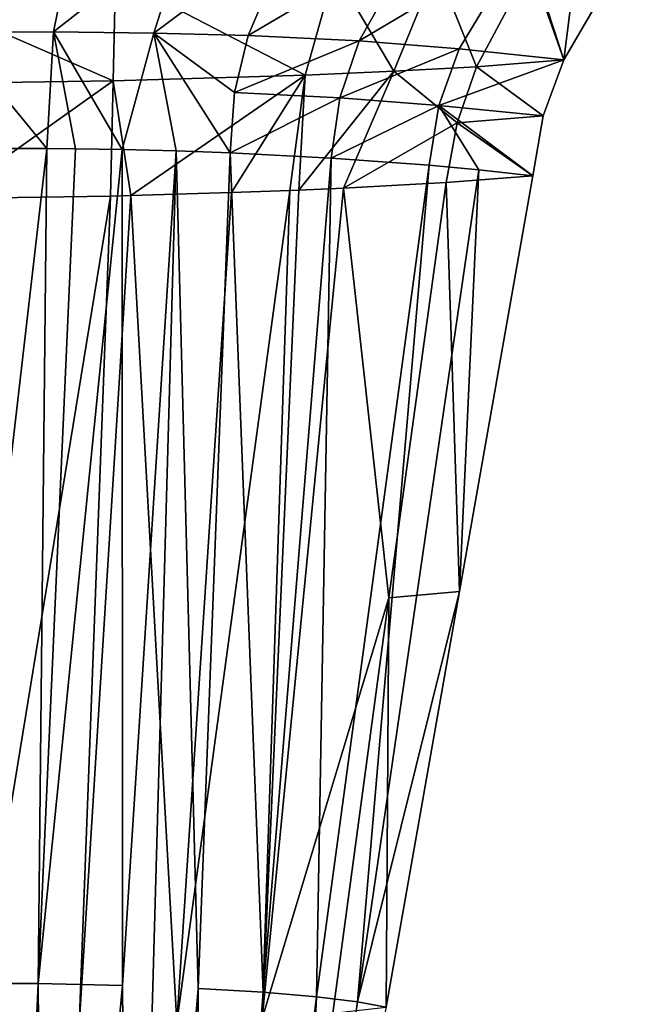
# Model space of a CAD drawing. Header units: millimetres. Extents: x 29 to 339, y 29 to 1104.
# Tile 251 of 256: x 187 to 195, y 1041 to 1054. Entities that reach past the tile are written whole.
import ezdxf

# ---------------------------------------------------------------- set-up
doc = ezdxf.new("R2010")
doc.units = ezdxf.units.MM
doc.header["$LTSCALE"] = 25.4
doc.layers.get('0').update_dxf_attribs({"true_color": 0xff5454})

# ---------------------------------------------------------------- blocks, each defined once
blk = doc.blocks.new('PATIO-10105.STL')
at = {"color": 18, "true_color": 0x000000}
mesh = blk.add_polyface(dxfattribs=at)
corners = [(188.06, 1054.914, 8.212), (187.777, 1053.53, 8.369), (186.436, 1053.526, 8.442)]
mesh.append_faces([[corners[k] for k in face] for face in [(0, 1, 2)]], dxfattribs={"color": 18})
mesh = blk.add_polyface(dxfattribs=at)
corners = [(188.06, 1054.914, 8.212), (186.436, 1053.526, 8.442), (186.562, 1054.905, 8.371)]
mesh.append_faces([[corners[k] for k in face] for face in [(0, 1, 2)]], dxfattribs={"color": 18})
mesh = blk.add_polyface(dxfattribs=at)
corners = [(189.531, 1054.906, 8.326), (187.777, 1053.53, 8.369), (188.06, 1054.914, 8.212)]
mesh.append_faces([[corners[k] for k in face] for face in [(0, 1, 2)]], dxfattribs={"color": 18})
mesh = blk.add_polyface(dxfattribs=at)
corners = [(189.531, 1054.906, 8.326), (189.094, 1053.516, 8.59), (187.777, 1053.53, 8.369)]
mesh.append_faces([[corners[k] for k in face] for face in [(0, 1, 2)]], dxfattribs={"color": 18})
mesh = blk.add_polyface(dxfattribs=at)
corners = [(190.922, 1054.882, 8.675), (189.094, 1053.516, 8.59), (189.531, 1054.906, 8.326)]
mesh.append_faces([[corners[k] for k in face] for face in [(0, 1, 2)]], dxfattribs={"color": 18})
mesh = blk.add_polyface(dxfattribs=at)
corners = [(190.922, 1054.882, 8.675), (190.33, 1053.484, 9.061), (189.094, 1053.516, 8.59)]
mesh.append_faces([[corners[k] for k in face] for face in [(0, 1, 2)]], dxfattribs={"color": 18})
mesh = blk.add_polyface(dxfattribs=at)
corners = [(192.576, 1054.808, 9.782), (190.33, 1053.484, 9.061), (190.922, 1054.882, 8.675)]
mesh.append_faces([[corners[k] for k in face] for face in [(0, 1, 2)]], dxfattribs={"color": 18})
mesh = blk.add_polyface(dxfattribs=at)
corners = [(192.576, 1054.808, 9.782), (191.786, 1053.413, 10.139), (190.33, 1053.484, 9.061)]
mesh.append_faces([[corners[k] for k in face] for face in [(0, 1, 2)]], dxfattribs={"color": 18})
mesh = blk.add_polyface(dxfattribs=at)
corners = [(192.576, 1054.808, 9.782), (193.928, 1054.692, 11.537), (191.786, 1053.413, 10.139)]
mesh.append_faces([[corners[k] for k in face] for face in [(0, 1, 2)]], dxfattribs={"color": 18})
mesh = blk.add_polyface(dxfattribs=at)
corners = [(193.928, 1054.692, 11.537), (193.096, 1053.307, 11.738), (191.786, 1053.413, 10.139)]
mesh.append_faces([[corners[k] for k in face] for face in [(0, 1, 2)]], dxfattribs={"color": 18})
mesh = blk.add_polyface(dxfattribs=at)
corners = [(193.928, 1054.692, 11.537), (194.466, 1053.166, 13.872), (193.096, 1053.307, 11.738)]
mesh.append_faces([[corners[k] for k in face] for face in [(0, 1, 2)]], dxfattribs={"color": 18})
mesh = blk.add_polyface(dxfattribs=at)
corners = [(193.928, 1054.692, 11.537), (194.649, 1054.621, 12.622), (194.466, 1053.166, 13.872)]
mesh.append_faces([[corners[k] for k in face] for face in [(0, 1, 2)]], dxfattribs={"color": 18})
mesh = blk.add_polyface(dxfattribs=at)
corners = [(194.649, 1054.621, 12.622), (195.272, 1054.548, 13.721), (194.466, 1053.166, 13.872)]
mesh.append_faces([[corners[k] for k in face] for face in [(0, 1, 2)]], dxfattribs={"color": 18})
mesh = blk.add_polyface(dxfattribs=at)
corners = [(195.272, 1054.548, 13.721), (194.053, 1054.443, 15.331), (194.466, 1053.166, 13.872)]
mesh.append_faces([[corners[k] for k in face] for face in [(0, 1, 2)]], dxfattribs={"color": 18})
mesh = blk.add_polyface(dxfattribs=at)
corners = [(192.797, 1054.384, 16.227), (191.46, 1054.333, 17.023), (192.24, 1053.015, 16.178)]
mesh.append_faces([[corners[k] for k in face] for face in [(0, 1, 2)]], dxfattribs={"color": 18})
mesh = blk.add_polyface(dxfattribs=at)
corners = [(193.324, 1053.072, 15.311), (192.797, 1054.384, 16.227), (192.24, 1053.015, 16.178)]
mesh.append_faces([[corners[k] for k in face] for face in [(0, 1, 2)]], dxfattribs={"color": 18})
mesh = blk.add_polyface(dxfattribs=at)
corners = [(194.053, 1054.443, 15.331), (192.797, 1054.384, 16.227), (193.324, 1053.072, 15.311)]
mesh.append_faces([[corners[k] for k in face] for face in [(0, 1, 2)]], dxfattribs={"color": 18})
mesh = blk.add_polyface(dxfattribs=at)
corners = [(194.053, 1054.443, 15.331), (193.324, 1053.072, 15.311), (194.466, 1053.166, 13.872)]
mesh.append_faces([[corners[k] for k in face] for face in [(0, 1, 2)]], dxfattribs={"color": 18})
mesh = blk.add_polyface(dxfattribs=at)
corners = [(188.591, 1054.251, 18.287), (185.562, 1054.201, 19.074), (188.561, 1052.89, 18.082)]
mesh.append_faces([[corners[k] for k in face] for face in [(0, 1, 2)]], dxfattribs={"color": 18})
mesh = blk.add_polyface(dxfattribs=at)
corners = [(191.078, 1052.965, 16.932), (188.591, 1054.251, 18.287), (188.561, 1052.89, 18.082)]
mesh.append_faces([[corners[k] for k in face] for face in [(0, 1, 2)]], dxfattribs={"color": 18})
mesh = blk.add_polyface(dxfattribs=at)
corners = [(191.46, 1054.333, 17.023), (188.591, 1054.251, 18.287), (191.078, 1052.965, 16.932)]
mesh.append_faces([[corners[k] for k in face] for face in [(0, 1, 2)]], dxfattribs={"color": 18})
mesh = blk.add_polyface(dxfattribs=at)
corners = [(192.24, 1053.015, 16.178), (191.46, 1054.333, 17.023), (191.078, 1052.965, 16.932)]
mesh.append_faces([[corners[k] for k in face] for face in [(0, 1, 2)]], dxfattribs={"color": 18})
mesh = blk.add_polyface(dxfattribs=at)
corners = [(188.561, 1052.89, 18.082), (185.562, 1054.201, 19.074), (185.87, 1052.848, 18.72)]
mesh.append_faces([[corners[k] for k in face] for face in [(0, 1, 2)]], dxfattribs={"color": 18})
mesh = blk.add_polyface(dxfattribs=at)
corners = [(187.777, 1053.53, 8.369), (187.691, 1052.002, 8.44), (186.436, 1053.526, 8.442)]
mesh.append_faces([[corners[k] for k in face] for face in [(0, 1, 2)]], dxfattribs={"color": 18})
mesh = blk.add_polyface(dxfattribs=at)
corners = [(187.691, 1052.002, 8.44), (187.003, 1052.004, 8.412), (186.436, 1053.526, 8.442)]
mesh.append_faces([[corners[k] for k in face] for face in [(0, 1, 2)]], dxfattribs={"color": 18})
mesh = blk.add_polyface(dxfattribs=at)
corners = [(188.065, 1051.999, 8.495), (187.691, 1052.002, 8.44), (187.777, 1053.53, 8.369)]
mesh.append_faces([[corners[k] for k in face] for face in [(0, 1, 2)]], dxfattribs={"color": 18})
mesh = blk.add_polyface(dxfattribs=at)
corners = [(189.094, 1053.516, 8.59), (188.677, 1051.989, 8.647), (187.777, 1053.53, 8.369)]
mesh.append_faces([[corners[k] for k in face] for face in [(0, 1, 2)]], dxfattribs={"color": 18})
mesh = blk.add_polyface(dxfattribs=at)
corners = [(188.677, 1051.989, 8.647), (188.065, 1051.999, 8.495), (187.777, 1053.53, 8.369)]
mesh.append_faces([[corners[k] for k in face] for face in [(0, 1, 2)]], dxfattribs={"color": 18})
mesh = blk.add_polyface(dxfattribs=at)
corners = [(189.384, 1051.971, 8.919), (188.677, 1051.989, 8.647), (189.094, 1053.516, 8.59)]
mesh.append_faces([[corners[k] for k in face] for face in [(0, 1, 2)]], dxfattribs={"color": 18})
mesh = blk.add_polyface(dxfattribs=at)
corners = [(190.092, 1051.945, 9.301), (189.384, 1051.971, 8.919), (189.094, 1053.516, 8.59)]
mesh.append_faces([[corners[k] for k in face] for face in [(0, 1, 2)]], dxfattribs={"color": 18})
mesh = blk.add_polyface(dxfattribs=at)
corners = [(190.33, 1053.484, 9.061), (190.152, 1052.738, 9.205), (189.094, 1053.516, 8.59)]
mesh.append_faces([[corners[k] for k in face] for face in [(0, 1, 2)]], dxfattribs={"color": 18})
mesh = blk.add_polyface(dxfattribs=at)
corners = [(190.152, 1052.738, 9.205), (190.092, 1051.945, 9.301), (189.094, 1053.516, 8.59)]
mesh.append_faces([[corners[k] for k in face] for face in [(0, 1, 2)]], dxfattribs={"color": 18})
mesh = blk.add_polyface(dxfattribs=at)
corners = [(191.786, 1053.413, 10.139), (190.152, 1052.738, 9.205), (190.33, 1053.484, 9.061)]
mesh.append_faces([[corners[k] for k in face] for face in [(0, 1, 2)]], dxfattribs={"color": 18})
mesh = blk.add_polyface(dxfattribs=at)
corners = [(191.786, 1053.413, 10.139), (191.531, 1052.668, 10.262), (190.152, 1052.738, 9.205)]
mesh.append_faces([[corners[k] for k in face] for face in [(0, 1, 2)]], dxfattribs={"color": 18})
mesh = blk.add_polyface(dxfattribs=at)
corners = [(191.786, 1053.413, 10.139), (193.096, 1053.307, 11.738), (191.531, 1052.668, 10.262)]
mesh.append_faces([[corners[k] for k in face] for face in [(0, 1, 2)]], dxfattribs={"color": 18})
mesh = blk.add_polyface(dxfattribs=at)
corners = [(193.096, 1053.307, 11.738), (192.827, 1052.568, 11.782), (191.531, 1052.668, 10.262)]
mesh.append_faces([[corners[k] for k in face] for face in [(0, 1, 2)]], dxfattribs={"color": 18})
mesh = blk.add_polyface(dxfattribs=at)
corners = [(193.096, 1053.307, 11.738), (194.466, 1053.166, 13.872), (192.827, 1052.568, 11.782)]
mesh.append_faces([[corners[k] for k in face] for face in [(0, 1, 2)]], dxfattribs={"color": 18})
mesh = blk.add_polyface(dxfattribs=at)
corners = [(193.324, 1053.072, 15.311), (192.24, 1053.015, 16.178), (193.07, 1052.339, 15.259)]
mesh.append_faces([[corners[k] for k in face] for face in [(0, 1, 2)]], dxfattribs={"color": 18})
mesh = blk.add_polyface(dxfattribs=at)
corners = [(194.466, 1053.166, 13.872), (194.197, 1052.429, 13.895), (192.827, 1052.568, 11.782)]
mesh.append_faces([[corners[k] for k in face] for face in [(0, 1, 2)]], dxfattribs={"color": 18})
mesh = blk.add_polyface(dxfattribs=at)
corners = [(193.324, 1053.072, 15.311), (193.07, 1052.339, 15.259), (194.197, 1052.429, 13.895)]
mesh.append_faces([[corners[k] for k in face] for face in [(0, 1, 2)]], dxfattribs={"color": 18})
mesh = blk.add_polyface(dxfattribs=at)
corners = [(194.466, 1053.166, 13.872), (193.324, 1053.072, 15.311), (194.197, 1052.429, 13.895)]
mesh.append_faces([[corners[k] for k in face] for face in [(0, 1, 2)]], dxfattribs={"color": 18})
mesh = blk.add_polyface(dxfattribs=at)
corners = [(191.078, 1052.965, 16.932), (188.561, 1052.89, 18.082), (188.79, 1051.385, 17.783)]
mesh.append_faces([[corners[k] for k in face] for face in [(0, 1, 2)]], dxfattribs={"color": 18})
mesh = blk.add_polyface(dxfattribs=at)
corners = [(191.078, 1052.965, 16.932), (188.79, 1051.385, 17.783), (190.112, 1051.424, 17.202)]
mesh.append_faces([[corners[k] for k in face] for face in [(0, 1, 2)]], dxfattribs={"color": 18})
mesh = blk.add_polyface(dxfattribs=at)
corners = [(191.078, 1052.965, 16.932), (190.112, 1051.424, 17.202), (190.874, 1051.452, 16.772)]
mesh.append_faces([[corners[k] for k in face] for face in [(0, 1, 2)]], dxfattribs={"color": 18})
mesh = blk.add_polyface(dxfattribs=at)
corners = [(191.078, 1052.965, 16.932), (190.874, 1051.452, 16.772), (190.994, 1051.457, 16.697)]
mesh.append_faces([[corners[k] for k in face] for face in [(0, 1, 2)]], dxfattribs={"color": 18})
mesh = blk.add_polyface(dxfattribs=at)
corners = [(192.24, 1053.015, 16.178), (190.994, 1051.457, 16.697), (191.58, 1051.483, 16.3)]
mesh.append_faces([[corners[k] for k in face] for face in [(0, 1, 2)]], dxfattribs={"color": 18})
mesh = blk.add_polyface(dxfattribs=at)
corners = [(192.24, 1053.015, 16.178), (191.078, 1052.965, 16.932), (190.994, 1051.457, 16.697)]
mesh.append_faces([[corners[k] for k in face] for face in [(0, 1, 2)]], dxfattribs={"color": 18})
mesh = blk.add_polyface(dxfattribs=at)
corners = [(193.07, 1052.339, 15.259), (192.24, 1053.015, 16.178), (191.58, 1051.483, 16.3)]
mesh.append_faces([[corners[k] for k in face] for face in [(0, 1, 2)]], dxfattribs={"color": 18})
mesh = blk.add_polyface(dxfattribs=at)
corners = [(186.384, 1051.346, 18.383), (188.561, 1052.89, 18.082), (185.87, 1052.848, 18.72), (188.527, 1051.379, 17.876)]
mesh.append_faces([[corners[k] for k in face] for face in [(0, 1, 2), (1, 0, 3)]], dxfattribs={"vtx0": -1, "color": 18})
mesh = blk.add_polyface(dxfattribs=at)
corners = [(188.79, 1051.385, 17.783), (188.561, 1052.89, 18.082), (188.527, 1051.379, 17.876)]
mesh.append_faces([[corners[k] for k in face] for face in [(0, 1, 2)]], dxfattribs={"color": 18})
mesh = blk.add_polyface(dxfattribs=at)
corners = [(191.531, 1052.668, 10.262), (190.092, 1051.945, 9.301), (190.152, 1052.738, 9.205)]
mesh.append_faces([[corners[k] for k in face] for face in [(0, 1, 2)]], dxfattribs={"color": 18})
mesh = blk.add_polyface(dxfattribs=at)
corners = [(191.531, 1052.668, 10.262), (191.416, 1051.877, 10.33), (190.092, 1051.945, 9.301)]
mesh.append_faces([[corners[k] for k in face] for face in [(0, 1, 2)]], dxfattribs={"color": 18})
mesh = blk.add_polyface(dxfattribs=at)
corners = [(191.531, 1052.668, 10.262), (192.827, 1052.568, 11.782), (191.416, 1051.877, 10.33)]
mesh.append_faces([[corners[k] for k in face] for face in [(0, 1, 2)]], dxfattribs={"color": 18})
mesh = blk.add_polyface(dxfattribs=at)
corners = [(192.827, 1052.568, 11.782), (192.701, 1051.782, 11.77), (191.416, 1051.877, 10.33)]
mesh.append_faces([[corners[k] for k in face] for face in [(0, 1, 2)]], dxfattribs={"color": 18})
mesh = blk.add_polyface(dxfattribs=at)
corners = [(192.827, 1052.568, 11.782), (193.352, 1051.722, 12.691), (192.701, 1051.782, 11.77)]
mesh.append_faces([[corners[k] for k in face] for face in [(0, 1, 2)]], dxfattribs={"color": 18})
mesh = blk.add_polyface(dxfattribs=at)
corners = [(192.827, 1052.568, 11.782), (194.197, 1052.429, 13.895), (194.06, 1051.644, 13.867)]
mesh.append_faces([[corners[k] for k in face] for face in [(0, 1, 2)]], dxfattribs={"color": 18})
mesh = blk.add_polyface(dxfattribs=at)
corners = [(192.827, 1052.568, 11.782), (194.06, 1051.644, 13.867), (193.352, 1051.722, 12.691)]
mesh.append_faces([[corners[k] for k in face] for face in [(0, 1, 2)]], dxfattribs={"color": 18})
mesh = blk.add_polyface(dxfattribs=at)
corners = [(194.197, 1052.429, 13.895), (193.07, 1052.339, 15.259), (194.06, 1051.644, 13.867)]
mesh.append_faces([[corners[k] for k in face] for face in [(0, 1, 2)]], dxfattribs={"color": 18})
mesh = blk.add_polyface(dxfattribs=at)
corners = [(193.07, 1052.339, 15.259), (191.58, 1051.483, 16.3), (192.925, 1051.558, 15.165)]
mesh.append_faces([[corners[k] for k in face] for face in [(0, 1, 2)]], dxfattribs={"color": 18})
mesh = blk.add_polyface(dxfattribs=at)
corners = [(193.07, 1052.339, 15.259), (192.925, 1051.558, 15.165), (194.06, 1051.644, 13.867)]
mesh.append_faces([[corners[k] for k in face] for face in [(0, 1, 2)]], dxfattribs={"color": 18})
mesh = blk.add_polyface(dxfattribs=at)
corners = [(187.691, 1052.002, 8.44), (186.425, 1041.055, 7.77), (187.003, 1052.004, 8.412)]
mesh.append_faces([[corners[k] for k in face] for face in [(0, 1, 2)]], dxfattribs={"color": 18})
mesh = blk.add_polyface(dxfattribs=at)
corners = [(187.691, 1052.002, 8.44), (187.579, 1041.052, 7.821), (186.425, 1041.055, 7.77)]
mesh.append_faces([[corners[k] for k in face] for face in [(0, 1, 2)]], dxfattribs={"color": 18})
mesh = blk.add_polyface(dxfattribs=at)
corners = [(188.065, 1051.999, 8.495), (187.579, 1041.052, 7.821), (187.691, 1052.002, 8.44)]
mesh.append_faces([[corners[k] for k in face] for face in [(0, 1, 2)]], dxfattribs={"color": 18})
mesh = blk.add_polyface(dxfattribs=at)
corners = [(188.677, 1051.989, 8.647), (187.579, 1041.052, 7.821), (188.065, 1051.999, 8.495)]
mesh.append_faces([[corners[k] for k in face] for face in [(0, 1, 2)]], dxfattribs={"color": 18})
mesh = blk.add_polyface(dxfattribs=at)
corners = [(188.681, 1041.029, 8.165), (187.579, 1041.052, 7.821), (188.677, 1051.989, 8.647)]
mesh.append_faces([[corners[k] for k in face] for face in [(0, 1, 2)]], dxfattribs={"color": 18})
mesh = blk.add_polyface(dxfattribs=at)
corners = [(189.384, 1051.971, 8.919), (188.681, 1041.029, 8.165), (188.677, 1051.989, 8.647)]
mesh.append_faces([[corners[k] for k in face] for face in [(0, 1, 2)]], dxfattribs={"color": 18})
mesh = blk.add_polyface(dxfattribs=at)
corners = [(189.384, 1051.971, 8.919), (188.773, 1030.057, 7.88), (188.681, 1041.029, 8.165), (189.675, 1040.99, 8.754)]
mesh.append_faces([[corners[k] for k in face] for face in [(0, 1, 2), (1, 0, 3)]], dxfattribs={"vtx0": -1, "color": 18})
mesh = blk.add_polyface(dxfattribs=at)
corners = [(190.092, 1051.945, 9.301), (189.675, 1040.99, 8.754), (189.384, 1051.971, 8.919)]
mesh.append_faces([[corners[k] for k in face] for face in [(0, 1, 2)]], dxfattribs={"color": 18})
mesh = blk.add_polyface(dxfattribs=at)
corners = [(190.527, 1040.939, 9.533), (189.675, 1040.99, 8.754), (190.092, 1051.945, 9.301)]
mesh.append_faces([[corners[k] for k in face] for face in [(0, 1, 2)]], dxfattribs={"color": 18})
mesh = blk.add_polyface(dxfattribs=at)
corners = [(191.416, 1051.877, 10.33), (190.527, 1040.939, 9.533), (190.092, 1051.945, 9.301)]
mesh.append_faces([[corners[k] for k in face] for face in [(0, 1, 2)]], dxfattribs={"color": 18})
mesh = blk.add_polyface(dxfattribs=at)
corners = [(191.416, 1051.877, 10.33), (191.226, 1040.879, 10.445), (190.527, 1040.939, 9.533)]
mesh.append_faces([[corners[k] for k in face] for face in [(0, 1, 2)]], dxfattribs={"color": 18})
mesh = blk.add_polyface(dxfattribs=at)
corners = [(191.416, 1051.877, 10.33), (192.701, 1051.782, 11.77), (191.226, 1040.879, 10.445)]
mesh.append_faces([[corners[k] for k in face] for face in [(0, 1, 2)]], dxfattribs={"color": 18})
mesh = blk.add_polyface(dxfattribs=at)
corners = [(192.701, 1051.782, 11.77), (191.763, 1040.812, 11.447), (191.226, 1040.879, 10.445)]
mesh.append_faces([[corners[k] for k in face] for face in [(0, 1, 2)]], dxfattribs={"color": 18})
mesh = blk.add_polyface(dxfattribs=at)
corners = [(192.701, 1051.782, 11.77), (193.352, 1051.722, 12.691), (191.763, 1040.812, 11.447)]
mesh.append_faces([[corners[k] for k in face] for face in [(0, 1, 2)]], dxfattribs={"color": 18})
mesh = blk.add_polyface(dxfattribs=at)
corners = [(193.352, 1051.722, 12.691), (193.099, 1046.194, 13.182), (191.763, 1040.812, 11.447)]
mesh.append_faces([[corners[k] for k in face] for face in [(0, 1, 2)]], dxfattribs={"color": 18})
mesh = blk.add_polyface(dxfattribs=at)
corners = [(193.352, 1051.722, 12.691), (194.06, 1051.644, 13.867), (193.099, 1046.194, 13.182)]
mesh.append_faces([[corners[k] for k in face] for face in [(0, 1, 2)]], dxfattribs={"color": 18})
mesh = blk.add_polyface(dxfattribs=at)
corners = [(192.925, 1051.558, 15.165), (191.58, 1051.483, 16.3), (192.173, 1046.111, 14.436)]
mesh.append_faces([[corners[k] for k in face] for face in [(0, 1, 2)]], dxfattribs={"color": 18})
mesh = blk.add_polyface(dxfattribs=at)
corners = [(192.925, 1051.558, 15.165), (192.173, 1046.111, 14.436), (193.099, 1046.194, 13.182)]
mesh.append_faces([[corners[k] for k in face] for face in [(0, 1, 2)]], dxfattribs={"color": 18})
mesh = blk.add_polyface(dxfattribs=at)
corners = [(194.06, 1051.644, 13.867), (192.925, 1051.558, 15.165), (193.099, 1046.194, 13.182)]
mesh.append_faces([[corners[k] for k in face] for face in [(0, 1, 2)]], dxfattribs={"color": 18})
mesh = blk.add_polyface(dxfattribs=at)
corners = [(190.112, 1051.424, 17.202), (188.79, 1051.385, 17.783), (189.394, 1040.542, 15.537)]
mesh.append_faces([[corners[k] for k in face] for face in [(0, 1, 2)]], dxfattribs={"color": 18})
mesh = blk.add_polyface(dxfattribs=at)
corners = [(190.874, 1051.452, 16.772), (189.394, 1040.542, 15.537), (190.513, 1040.597, 14.713)]
mesh.append_faces([[corners[k] for k in face] for face in [(0, 1, 2)]], dxfattribs={"color": 18})
mesh = blk.add_polyface(dxfattribs=at)
corners = [(190.874, 1051.452, 16.772), (190.112, 1051.424, 17.202), (189.394, 1040.542, 15.537)]
mesh.append_faces([[corners[k] for k in face] for face in [(0, 1, 2)]], dxfattribs={"color": 18})
mesh = blk.add_polyface(dxfattribs=at)
corners = [(192.173, 1046.111, 14.436), (191.58, 1051.483, 16.3), (190.513, 1040.597, 14.713)]
mesh.append_faces([[corners[k] for k in face] for face in [(0, 1, 2)]], dxfattribs={"color": 18})
mesh = blk.add_polyface(dxfattribs=at)
corners = [(191.58, 1051.483, 16.3), (190.994, 1051.457, 16.697), (190.513, 1040.597, 14.713)]
mesh.append_faces([[corners[k] for k in face] for face in [(0, 1, 2)]], dxfattribs={"color": 18})
mesh = blk.add_polyface(dxfattribs=at)
corners = [(190.994, 1051.457, 16.697), (190.874, 1051.452, 16.772), (190.513, 1040.597, 14.713)]
mesh.append_faces([[corners[k] for k in face] for face in [(0, 1, 2)]], dxfattribs={"color": 18})
mesh = blk.add_polyface(dxfattribs=at)
corners = [(188.527, 1051.379, 17.876), (186.384, 1051.346, 18.383), (186.743, 1040.483, 16.443)]
mesh.append_faces([[corners[k] for k in face] for face in [(0, 1, 2)]], dxfattribs={"color": 18})
mesh = blk.add_polyface(dxfattribs=at)
corners = [(188.527, 1051.379, 17.876), (186.743, 1040.483, 16.443), (188.115, 1040.504, 16.126)]
mesh.append_faces([[corners[k] for k in face] for face in [(0, 1, 2)]], dxfattribs={"color": 18})
mesh = blk.add_polyface(dxfattribs=at)
corners = [(189.394, 1040.542, 15.537), (188.79, 1051.385, 17.783), (188.115, 1040.504, 16.126)]
mesh.append_faces([[corners[k] for k in face] for face in [(0, 1, 2)]], dxfattribs={"color": 18})
mesh = blk.add_polyface(dxfattribs=at)
corners = [(188.79, 1051.385, 17.783), (188.527, 1051.379, 17.876), (188.115, 1040.504, 16.126)]
mesh.append_faces([[corners[k] for k in face] for face in [(0, 1, 2)]], dxfattribs={"color": 18})
mesh = blk.add_polyface(dxfattribs=at)
corners = [(191.44, 1040.665, 13.688), (190.513, 1040.597, 14.713), (190.707, 1035.218, 12.94), (192.173, 1046.111, 14.436)]
mesh.append_faces([[corners[k] for k in face] for face in [(0, 1, 2), (1, 0, 3)]], dxfattribs={"vtx0": -1, "color": 18})
mesh = blk.add_polyface(dxfattribs=at)
corners = [(192.173, 1046.111, 14.436), (191.44, 1040.665, 13.688), (192.138, 1040.743, 12.496)]
mesh.append_faces([[corners[k] for k in face] for face in [(0, 1, 2)]], dxfattribs={"color": 18})
mesh = blk.add_polyface(dxfattribs=at)
corners = [(193.099, 1046.194, 13.182), (192.138, 1040.743, 12.496), (191.763, 1040.812, 11.447)]
mesh.append_faces([[corners[k] for k in face] for face in [(0, 1, 2)]], dxfattribs={"color": 18})
mesh = blk.add_polyface(dxfattribs=at)
corners = [(193.099, 1046.194, 13.182), (192.173, 1046.111, 14.436), (192.138, 1040.743, 12.496)]
mesh.append_faces([[corners[k] for k in face] for face in [(0, 1, 2)]], dxfattribs={"color": 18})
mesh = blk.add_polyface(dxfattribs=at)
corners = [(187.579, 1041.052, 7.821), (187.092, 1030.105, 7.148), (186.425, 1041.055, 7.77)]
mesh.append_faces([[corners[k] for k in face] for face in [(0, 1, 2)]], dxfattribs={"color": 18})
mesh = blk.add_polyface(dxfattribs=at)
corners = [(187.665, 1030.096, 7.29), (187.092, 1030.105, 7.148), (187.579, 1041.052, 7.821)]
mesh.append_faces([[corners[k] for k in face] for face in [(0, 1, 2)]], dxfattribs={"color": 18})
mesh = blk.add_polyface(dxfattribs=at)
corners = [(188.681, 1041.029, 8.165), (187.665, 1030.096, 7.29), (187.579, 1041.052, 7.821)]
mesh.append_faces([[corners[k] for k in face] for face in [(0, 1, 2)]], dxfattribs={"color": 18})
mesh = blk.add_polyface(dxfattribs=at)
corners = [(188.773, 1030.057, 7.88), (187.665, 1030.096, 7.29), (188.681, 1041.029, 8.165)]
mesh.append_faces([[corners[k] for k in face] for face in [(0, 1, 2)]], dxfattribs={"color": 18})
mesh = blk.add_polyface(dxfattribs=at)
corners = [(189.675, 1040.99, 8.754), (189.704, 1029.988, 8.931), (188.773, 1030.057, 7.88)]
mesh.append_faces([[corners[k] for k in face] for face in [(0, 1, 2)]], dxfattribs={"color": 18})
mesh = blk.add_polyface(dxfattribs=at)
corners = [(190.527, 1040.939, 9.533), (189.704, 1029.988, 8.931), (189.675, 1040.99, 8.754)]
mesh.append_faces([[corners[k] for k in face] for face in [(0, 1, 2)]], dxfattribs={"color": 18})
mesh = blk.add_polyface(dxfattribs=at)
corners = [(190.527, 1040.939, 9.533), (189.905, 1029.962, 9.32), (189.704, 1029.988, 8.931)]
mesh.append_faces([[corners[k] for k in face] for face in [(0, 1, 2)]], dxfattribs={"color": 18})
mesh = blk.add_polyface(dxfattribs=at)
corners = [(190.527, 1040.939, 9.533), (191.226, 1040.879, 10.445), (189.905, 1029.962, 9.32)]
mesh.append_faces([[corners[k] for k in face] for face in [(0, 1, 2)]], dxfattribs={"color": 18})
mesh = blk.add_polyface(dxfattribs=at)
corners = [(191.226, 1040.879, 10.445), (190.968, 1035.358, 10.825), (189.905, 1029.962, 9.32)]
mesh.append_faces([[corners[k] for k in face] for face in [(0, 1, 2)]], dxfattribs={"color": 18})
mesh = blk.add_polyface(dxfattribs=at)
corners = [(191.226, 1040.879, 10.445), (191.763, 1040.812, 11.447), (190.968, 1035.358, 10.825)]
mesh.append_faces([[corners[k] for k in face] for face in [(0, 1, 2)]], dxfattribs={"color": 18})
mesh = blk.add_polyface(dxfattribs=at)
corners = [(191.763, 1040.812, 11.447), (192.138, 1040.743, 12.496), (190.968, 1035.358, 10.825)]
mesh.append_faces([[corners[k] for k in face] for face in [(0, 1, 2)]], dxfattribs={"color": 18})

msp = doc.modelspace()

# ---------------------------------------------------------------- block references
at = {"color": 0}
msp.add_blockref('PATIO-10105.STL', (0, 0), dxfattribs=at)

doc.saveas('drawing.dxf')
